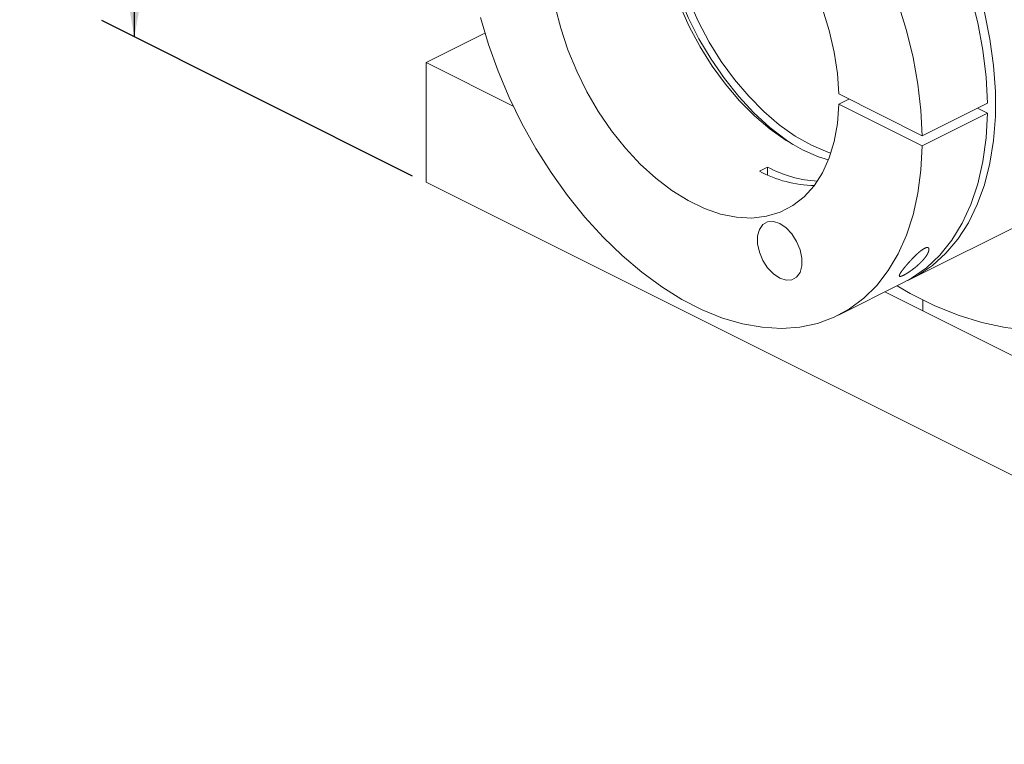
# Paper-space layout 'Sheet3' of a CAD drawing. Header units: inches. Extents: x 0.78 to 10.31, y 0.31 to 7.8.
# Tile 1 of 24: x 0.78 to 3.45, y 0.31 to 2.28. Entities that reach past the tile are written whole.
import ezdxf

# ---------------------------------------------------------------- set-up
doc = ezdxf.new("R2010")
doc.units = ezdxf.units.IN
doc.header["$MEASUREMENT"] = 0
doc.layers.add('SLD-0', color=7, linetype='Continuous')
doc.styles.add('SLDTEXTSTYLE3', font='TXT', dxfattribs={"width": 0.75})
doc.dimstyles.new('SLDDIMSTYLE2', dxfattribs={"dimtxt": 0.125, "dimasz": 0.13, "dimexe": 0, "dimexo": 0.0625, "dimgap": 0.03125, "dimtad": 0, "dimtih": 1, "dimtoh": 1, "dimlfac": 2, "dimrnd": 1e-09, "dimzin": 12, "dimdsep": 46, "dimtxsty": 'SLDTEXTSTYLE3', "dimsah": 1, "dimcen": 0.09, "dimadec": 0, "dimazin": 3, "dimtfac": 1, "dimtofl": 0, "dimtmove": 0, "dimatfit": 3, "dimfxl": 1, "dimfrac": 2, "dimtolj": 1, "dimtzin": 12, "dimarcsym": 0})

# ---------------------------------------------------------------- blocks, each defined once
blk = doc.blocks.new('_D_7')
at = {"layer": 'SLD-0'}
for p, q in [((2.6445, 4.4024), (1.0041, 5.2226)), ((1.0925, 5.1784), (1.0925, 4.302)), ((0.8068, 4.2766), (0.7814, 4.2766)), ((0.7814, 4.2766), (0.7814, 4.0782)), ((1.3783, 4.2766), (1.4036, 4.2766)), ((1.4036, 4.2766), (1.4036, 4.0782)), ((0.7814, 4.0782), (0.8068, 4.0782)), ((1.4036, 4.0782), (1.3783, 4.0782)), ((1.0925, 2.2309), (1.0925, 3.8912)), ((1.8472, 1.8535), (1.0041, 2.2751))]:
    blk.add_line(p, q, dxfattribs=at)
for points in [[(1.0925, 5.1784), (1.0725, 5.0658), (1.1125, 5.0658)], [(1.0925, 2.2309), (1.1125, 2.3434), (1.0725, 2.3434)]]:
    blk.add_solid(points, dxfattribs=at)
at = {"layer": 'SLD-0', "char_height": 0.125, "attachment_point": 1, "style": 'SLDTEXTSTYLE3'}
for s, insert in [('172.90', (0.8385, 4.2393, 0.3751)), ('6.81', (0.8801, 4.0523, 0.3751))]:
    blk.add_mtext(s, dxfattribs=dict(at, insert=insert))

psp = doc.layouts.new('Sheet3')

# ---------------------------------------------------------------- linework, layer by layer
at = {"color": 7, "linetype": 'Continuous', "lineweight": 15}
for p, q in [((2.0438, 2.2412), (1.884, 2.1613)), ((1.884, 2.1613), (2.1205, 2.043)), ((1.884, 2.1613), (1.884, 1.8365)), ((3.2301, 1.9629), (3.0038, 2.0761)), ((3.031, 2.0624), (3.0038, 2.0488)), ((3.0038, 2.0488), (3.2301, 1.9356)), ((3.4069, 2.0513), (3.2301, 1.9629)), ((3.4069, 2.024), (3.3796, 2.0376)), ((3.2301, 1.9356), (3.4069, 2.024)), ((1.884, 1.8365), (4.9334, 0.3118)), ((3.2018, 1.5756), (3.5432, 1.7462)), ((3.0028, 1.476), (3.1796, 1.5644)), ((3.1286, 1.539), (4.9334, 0.6366)), ((3.232, 1.4874), (3.232, 1.5171))]:
    psp.add_line(p, q, dxfattribs=at)
at = {"color": 144, "linetype": 'Continuous', "lineweight": 0}
for p, q in [((2.8105, 1.8776), (2.7882, 1.8664)), ((2.8105, 1.8561), (2.8105, 1.8776)), ((3.5855, 1.3106), (3.232, 1.4874))]:
    psp.add_line(p, q, dxfattribs=at)
at = {"color": 7, "linetype": 'Continuous', "lineweight": 15, "flags": 128}
for points in [[(2.7882, 3.1048), (2.8447, 3.0734), (2.9007, 3.036), (2.9557, 2.9928), (3.0093, 2.9443), (3.0611, 2.8907), (3.1106, 2.8326), (3.1575, 2.7705), (3.2012, 2.7048), (3.2415, 2.6362), (3.278, 2.5651), (3.3105, 2.4923), (3.3386, 2.4182), (3.3621, 2.3435), (3.3808, 2.2689), (3.3946, 2.1949), (3.4033, 2.1221), (3.4069, 2.0513)], [(2.9821, 1.9152), (2.9736, 1.9182), (2.9297, 1.9371), (2.8857, 1.9621), (2.8423, 1.9928), (2.8, 2.0289), (2.7594, 2.0699), (2.7209, 2.1152), (2.685, 2.1643), (2.6522, 2.2167), (2.6228, 2.2715), (2.5974, 2.3282), (2.5761, 2.386), (2.5592, 2.4442), (2.5471, 2.5021), (2.5397, 2.5589), (2.5372, 2.614), (2.5397, 2.6666), (2.5471, 2.716), (2.5591, 2.7612)], [(2.8791, 1.9387), (2.8614, 1.9507), (2.8168, 1.9852), (2.7735, 2.025), (2.7322, 2.0696), (2.6933, 2.1184), (2.6572, 2.1708), (2.6244, 2.2262), (2.5954, 2.284), (2.5704, 2.3434), (2.5497, 2.4036), (2.5337, 2.4641), (2.5225, 2.524), (2.5162, 2.5825), (2.5149, 2.6391), (2.5161, 2.6647)], [(3.0038, 2.0488), (3, 1.9965), (2.9912, 1.9475), (2.9776, 1.9026), (2.9593, 1.8622), (2.9365, 1.8269), (2.9096, 1.7971), (2.8789, 1.7732), (2.8447, 1.7555), (2.8076, 1.7443), (2.7679, 1.7396), (2.7263, 1.7416), (2.6832, 1.7503), (2.6391, 1.7654), (2.5947, 1.7868), (2.5505, 1.8143), (2.5071, 1.8475), (2.465, 1.8859), (2.4249, 1.9291), (2.387, 1.9766), (2.3521, 2.0276), (2.3205, 2.0816), (2.2926, 2.1379), (2.2688, 2.1957), (2.2494, 2.2543), (2.2346, 2.313)], [(2.9594, 2.3071), (2.9777, 2.2484), (2.9913, 2.1898), (3, 2.1321), (3.0038, 2.0761)], [(3.1647, 2.3212), (3.1872, 2.2482), (3.2051, 2.1753), (3.2183, 2.1031), (3.2266, 2.0321), (3.2301, 1.9629)], [(3.1906, 1.5702), (3.2176, 1.584), (3.2577, 1.6109), (3.2943, 1.6439), (3.3269, 1.6826), (3.3554, 1.7267), (3.3794, 1.7759), (3.399, 1.8298), (3.4137, 1.888), (3.4236, 1.9499), (3.4286, 2.0151), (3.4286, 2.0831), (3.4236, 2.1534), (3.4137, 2.2252), (3.399, 2.2981)], [(3.2301, 1.9356), (3.2266, 1.8699), (3.2183, 1.8072), (3.2051, 1.7482), (3.1872, 1.6932), (3.1647, 1.6427), (3.1378, 1.5971), (3.1067, 1.5568), (3.0716, 1.5221), (3.033, 1.4932), (2.9909, 1.4704), (2.9458, 1.4539), (2.8981, 1.4438), (2.8481, 1.4402), (2.7962, 1.4431), (2.7428, 1.4525), (2.6884, 1.4683), (2.6334, 1.4904), (2.5782, 1.5186), (2.5233, 1.5527), (2.4691, 1.5924), (2.416, 1.6375), (2.3644, 1.6875), (2.3148, 1.742), (2.2676, 1.8006), (2.2232, 1.8629), (2.1818, 1.9283), (2.1438, 1.9964), (2.1096, 2.0665), (2.0793, 2.1382), (2.0533, 2.2108), (2.0317, 2.2838)], [(3.4069, 2.024), (3.4033, 1.9568), (3.3945, 1.8928), (3.3807, 1.8326), (3.362, 1.7767), (3.3385, 1.7255), (3.3104, 1.6795), (3.278, 1.6391), (3.2415, 1.6046), (3.2012, 1.5763), (3.1796, 1.5644)], [(2.8435, 1.5762), (2.8606, 1.5707), (2.8763, 1.5716), (2.8893, 1.5789), (2.8986, 1.592), (2.9035, 1.6099), (2.9035, 1.631), (2.8986, 1.6537), (2.8893, 1.6762), (2.8763, 1.6966), (2.8606, 1.7132), (2.8435, 1.7247), (2.8264, 1.7303), (2.8107, 1.7293), (2.7977, 1.722), (2.7883, 1.7089), (2.7835, 1.691), (2.7835, 1.6699), (2.7883, 1.6472), (2.7977, 1.6248), (2.8107, 1.6044), (2.8264, 1.5878), (2.8435, 1.5762)], [(3.1618, 1.5555), (3.1977, 1.5349), (3.2626, 1.5025), (3.3273, 1.4762), (3.3915, 1.4561), (3.4547, 1.4424), (3.5166, 1.4351), (3.5769, 1.4343), (3.6352, 1.44), (3.6398, 1.4408)]]:
    psp.add_lwpolyline(points, dxfattribs=at)
at = {"color": 144, "linetype": 'Continuous', "lineweight": 0, "flags": 128}
psp.add_lwpolyline([(2.9756, 1.8973), (2.9489, 1.9058), (2.9049, 1.9247), (2.861, 1.9497), (2.8176, 1.9805), (2.7753, 2.0165), (2.7346, 2.0575), (2.6961, 2.1028), (2.6602, 2.152), (2.6274, 2.2043), (2.5981, 2.2591), (2.5726, 2.3158), (2.5513, 2.3736), (2.5345, 2.4319), (2.5223, 2.4897), (2.5149, 2.5466), (2.5125, 2.6016), (2.5149, 2.6542), (2.5223, 2.7036), (2.5345, 2.7494), (2.5408, 2.7668)], dxfattribs=at)
at = {"color": 7, "linetype": 'Continuous', "lineweight": 15}
for centre, radius, start, end in [((2.9674, 2.1745), 0.3358, 242.158, 266.269), ((2.9424, 2.1555), 0.3276, 241.9249, 269.1096)]:
    psp.add_arc(centre, radius, start, end, dxfattribs=at)
psp.add_open_spline([(3.2339, 1.6561), (3.2379, 1.6581), (3.2391, 1.6586), (3.2413, 1.6593), (3.2423, 1.6595), (3.2448, 1.6597), (3.2459, 1.6593), (3.2475, 1.658), (3.248, 1.6571), (3.2484, 1.6549), (3.2484, 1.6536), (3.2477, 1.6496), (3.2465, 1.6464), (3.243, 1.6398), (3.2407, 1.6362), (3.2351, 1.6288), (3.2317, 1.6249), (3.2259, 1.6189), (3.2238, 1.6168), (3.2193, 1.6127), (3.2169, 1.6105), (3.2119, 1.6062), (3.2092, 1.6041), (3.2036, 1.5997), (3.2006, 1.5976), (3.1945, 1.5933), (3.1914, 1.5912), (3.1868, 1.5884), (3.1852, 1.5875), (3.1823, 1.5859), (3.1809, 1.5851), (3.1783, 1.5838), (3.177, 1.5832), (3.1748, 1.5823), (3.1738, 1.582), (3.1712, 1.5812), (3.17, 1.5811), (3.1684, 1.5815), (3.168, 1.582), (3.1678, 1.5834), (3.168, 1.5843), (3.1688, 1.5865), (3.1694, 1.5877), (3.171, 1.5904), (3.1719, 1.5919), (3.1752, 1.5967), (3.1779, 1.6003), (3.1841, 1.608), (3.1877, 1.6122), (3.1953, 1.6209), (3.1995, 1.6255), (3.2064, 1.6326), (3.2088, 1.6351), (3.2139, 1.64), (3.2166, 1.6425), (3.2207, 1.6462), (3.2221, 1.6474), (3.225, 1.6498), (3.2265, 1.6509), (3.2309, 1.6542), (3.2339, 1.6561), (3.2379, 1.6581)], degree=3, knots=[-0.03125, -0.03125, 0, 0, 0.015625, 0.015625, 0.03125, 0.03125, 0.0625, 0.0625, 0.09375, 0.09375, 0.125, 0.125, 0.1875, 0.1875, 0.25, 0.25, 0.3125, 0.3125, 0.34375, 0.34375, 0.375, 0.375, 0.40625, 0.40625, 0.4375, 0.4375, 0.46875, 0.46875, 0.484375, 0.484375, 0.5, 0.5, 0.515625, 0.515625, 0.53125, 0.53125, 0.5625, 0.5625, 0.59375, 0.59375, 0.625, 0.625, 0.65625, 0.65625, 0.6875, 0.6875, 0.75, 0.75, 0.8125, 0.8125, 0.875, 0.875, 0.90625, 0.90625, 0.9375, 0.9375, 0.953125, 0.953125, 0.96875, 0.96875, 1, 1, 1.015625, 1.015625], dxfattribs=at)

# ---------------------------------------------------------------- dimensions: what is measured, and where the dimension line sits
at = {"layer": 'SLD-0'}
dim = psp.add_linear_dim(base=(1.0925, 5.1784), p1=(1.8826, 1.8358), p2=(2.6798, 4.3847), angle=90, dimstyle='SLDDIMSTYLE2', dxfattribs=at)
dim.commit()
dim.dimension.update_dxf_attribs({"geometry": '_D_7', "text_midpoint": (1.0925, 4.0966), "dimtype": 160})

doc.saveas('drawing.dxf')
